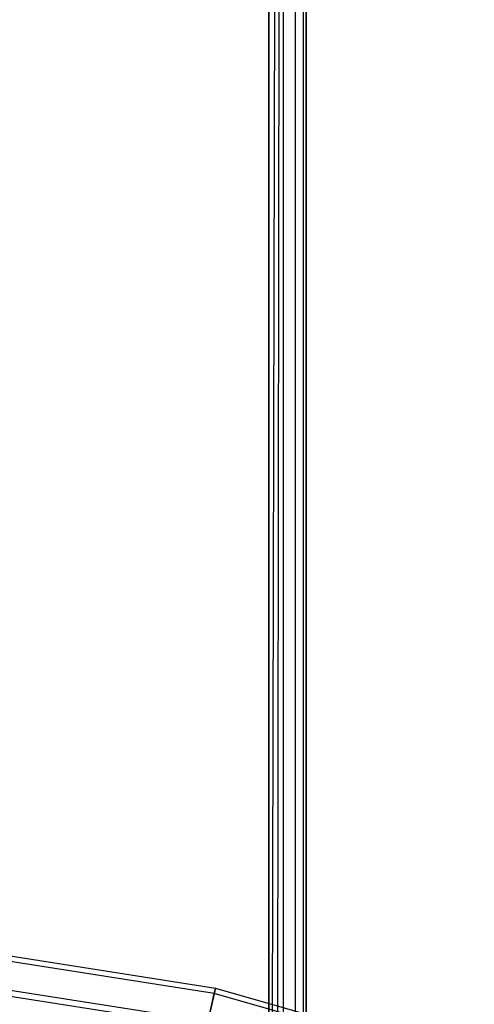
# Model space of a CAD drawing. Extents: x 0.1 to 26.5, y -19.1 to 0.
# Tile 200 of 256: x 13.7 to 14.3, y -8.9 to -7.6. Entities that reach past the tile are written whole.
import ezdxf

# ---------------------------------------------------------------- set-up
doc = ezdxf.new("R2010")
doc.units = 0
doc.header["$LTSCALE"] = 2.54
doc.layers.get('0').update_dxf_attribs({"linetype": 'CONTINUOUS'})

# ---------------------------------------------------------------- blocks, each defined once
blk = doc.blocks.new('7777_STL')
at = {"color": 0}
for p, q in [((14.0131, -11.01, 21.9683), (14.0131, -3.06, 21.9683)), ((14.0131, -3.06, 20.4683), (14.0131, -12.46, 20.4683)), ((14.0131, -11.01, 21.9683), (14.0131, -3.06, 21.9683)), ((14.0131, -11.01, 21.9683), (14.0323, -3.06, 21.9645)), ((14.0131, -11.01, 21.9683), (14.0323, -3.06, 21.9645)), ((14.0131, -3.06, 20.4683), (14.0131, -12.46, 20.4683)), ((14.0229, -11.011, 21.9674), (14.0323, -3.06, 21.9645)), ((14.0229, -11.011, 21.9674), (14.0323, -3.06, 21.9645)), ((14.0323, -3.06, 21.9645), (14.0323, -11.0138, 21.9645)), ((14.0323, -3.06, 21.9645), (14.0323, -11.0138, 21.9645)), ((14.0323, -3.06, 20.4721), (14.0323, -12.46, 20.4721)), ((14.0323, -3.06, 20.4721), (14.0323, -12.46, 20.4721)), ((14.0485, -3.06, 21.9537), (14.0485, -11.0246, 21.9537)), ((14.0485, -3.06, 21.9537), (14.0485, -11.0246, 21.9537)), ((14.0485, -3.06, 20.483), (14.0485, -12.46, 20.483)), ((14.0485, -3.06, 20.483), (14.0485, -12.46, 20.483)), ((14.0593, -3.06, 21.9375), (14.0593, -11.0409, 21.9375)), ((14.0593, -3.06, 21.9375), (14.0593, -11.0409, 21.9375)), ((14.0593, -3.06, 20.4992), (14.0593, -12.46, 20.4992)), ((14.0593, -3.06, 20.4992), (14.0593, -12.46, 20.4992)), ((14.0631, -12.46, 20.5183), (14.0631, -3.06, 20.5183)), ((14.0631, -3.06, 21.9183), (14.0631, -11.06, 21.9183)), ((14.0631, -3.06, 21.9183), (14.0631, -11.06, 21.9183)), ((14.0631, -12.46, 20.5183), (14.0631, -3.06, 20.5183)), ((13.5858, -8.866, 35.0456), (13.9417, -8.9216, 35.0456)), ((13.5858, -8.866, 35.0456), (13.9417, -8.9216, 35.0456)), ((13.9401, -8.9288, 35.3757), (13.5851, -8.8733, 35.3757)), ((13.9401, -8.9288, 35.3757), (13.5851, -8.8733, 35.3757)), ((13.9301, -8.974, 35.7026), (13.5808, -8.9194, 35.7026)), ((13.9301, -8.974, 35.7026), (13.5808, -8.9194, 35.7026)), ((13.9318, -8.9662, 34.6087), (13.5816, -8.9115, 34.6087)), ((13.9318, -8.9662, 34.6087), (13.5816, -8.9115, 34.6087)), ((13.9301, -8.974, 35.7026), (13.9401, -8.9288, 35.3757)), ((13.9301, -8.974, 35.7026), (13.9401, -8.9288, 35.3757)), ((13.9417, -8.9216, 35.0456), (13.9318, -8.9662, 34.6087)), ((13.9417, -8.9216, 35.0456), (13.9318, -8.9662, 34.6087)), ((13.9401, -8.9288, 35.3757), (13.9417, -8.9216, 35.0456)), ((13.9401, -8.9288, 35.3757), (13.9417, -8.9216, 35.0456)), ((14.2855, -9.0274, 35.3757), (13.9401, -8.9288, 35.3757)), ((14.2855, -9.0274, 35.3757), (13.9401, -8.9288, 35.3757)), ((13.9417, -8.9216, 35.0456), (14.288, -9.0205, 35.0456)), ((13.9417, -8.9216, 35.0456), (14.288, -9.0205, 35.0456))]:
    blk.add_line(p, q, dxfattribs=at)
blk = doc.blocks.new('GROUP_2')
at = {"color": 0}
blk.add_blockref('7777_STL', (-0.1316, 19.1037, -0.1597), dxfattribs=at)

msp = doc.modelspace()

# ---------------------------------------------------------------- block references
at = {"color": 0}
msp.add_blockref('GROUP_2', (0.1316, -19.1037, 0.1597), dxfattribs=at)

doc.saveas('drawing.dxf')
